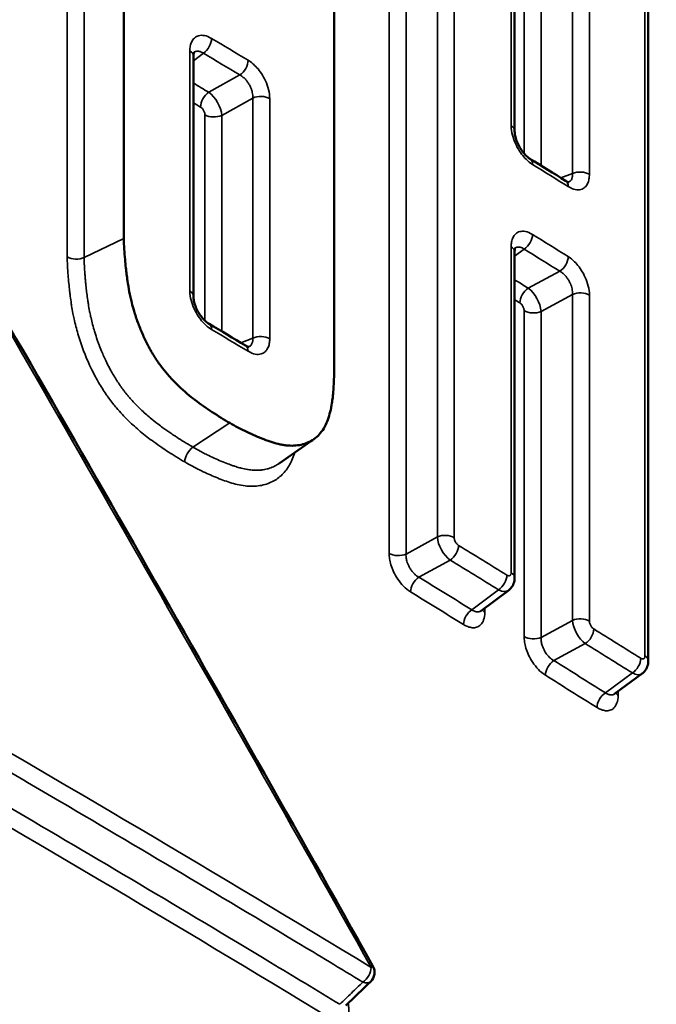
# Model space of a CAD drawing. Header units: millimetres. Extents: x 38 to 2514, y 38 to 1622.
# Tile 230 of 256: x 1598 to 1603, y 327 to 335. Entities that reach past the tile are written whole.
import ezdxf

# ---------------------------------------------------------------- set-up
doc = ezdxf.new("R2010")
doc.units = ezdxf.units.MM
doc.header["$LTSCALE"] = 7.692308
doc.layers.add('Visible (ISO)', color=7, linetype='Continuous', lineweight=50)
doc.layers.add('Visible Narrow (ISO)', color=7, linetype='Continuous', lineweight=35)

msp = doc.modelspace()

# ---------------------------------------------------------------- linework, layer by layer
at = {"layer": 'Visible (ISO)'}
for p, q in [((1598.9862, 333.0749), (1598.9862, 338.433)), ((1600.6645, 337.4307), (1600.6645, 332.0725)), ((1602.1039, 333.9356), (1602.1039, 336.5352)), ((1603.1709, 329.7062), (1603.1709, 335.8716)), ((1599.5409, 332.6161), (1599.5409, 334.5321)), ((1602.1039, 330.3697), (1602.1039, 332.9704)), ((1600.502, 331.4746), (1600.2246, 331.2805)), ((1602.0554, 330.2681), (1601.8378, 330.105)), ((1603.1218, 329.6041), (1602.9022, 329.442))]:
    msp.add_line(p, q, dxfattribs=at)
msp.add_arc((1600.8864, 327.2195), 0.1, 313.95614, 29.28277, dxfattribs=at)
for centre, major_axis, ratio, end_param in [((1599.4409, 334.5321), (0.1, 0), 0.57735, 0.000306), ((1602.1739, 333.6272), (0.0526, 0.085), 0.596931, 0.00033), ((1602.0039, 332.9704), (0.1, 0), 0.57735, 0.000315), ((1599.6143, 332.3096), (0.0512, 0.0859), 0.586502, 0.000316)]:
    msp.add_ellipse(centre, major_axis=major_axis, ratio=ratio, start_param=0, end_param=end_param, dxfattribs=at)
for points in [[(1603.0385, 337.9925), (1607.6956, 333.1638), (1612.2222, 328.5203), (1616.4752, 324.1493)], [(1597.2413, 333.8053), (1598.5022, 331.6359), (1599.7464, 329.4568), (1600.9736, 327.2684)], [(1602.2265, 333.7123), (1602.3215, 333.6535), (1602.4164, 333.5947), (1602.5112, 333.5359)], [(1599.6655, 332.3955), (1599.7626, 332.3376), (1599.8596, 332.2797), (1599.9565, 332.2217)], [(1601.8378, 330.1051), (1601.8357, 330.1035), (1601.8345, 330.1019), (1601.8345, 330.1019)], [(1602.9022, 329.442), (1602.9, 329.4403), (1602.8986, 329.4385), (1602.8986, 329.4385)], [(1600.9558, 327.1475), (1600.8896, 327.0836), (1600.8233, 327.0198), (1600.757, 326.9559)]]:
    msp.add_open_spline(points, degree=3, dxfattribs=at)
for points, knots in [([(1599.5462, 334.563), (1599.5462, 334.563), (1599.5459, 334.5626), (1599.5448, 334.5601), (1599.5439, 334.5576), (1599.5419, 334.549), (1599.5409, 334.5413), (1599.5409, 334.5321)], [0.003822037, 0.003822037, 0.003822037, 0.003822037, 0.006252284, 0.006252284, 0.009201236, 0.009201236, 0.013562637, 0.013562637, 0.013562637, 0.013562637]), ([(1602.1039, 333.9356), (1602.1039, 333.9268), (1602.1048, 333.9162), (1602.1087, 333.893), (1602.1119, 333.88), (1602.1208, 333.8525), (1602.1269, 333.8375), (1602.1414, 333.8082), (1602.1501, 333.7934), (1602.1688, 333.7664), (1602.1791, 333.7538), (1602.1993, 333.7328), (1602.2095, 333.724), (1602.2214, 333.7156), (1602.224, 333.7138), (1602.2265, 333.7123)], [0, 0, 0, 0, 0.00416517, 0.00416517, 0.00856707, 0.00856707, 0.01339467, 0.01339467, 0.01841708, 0.01841708, 0.02348705, 0.02348705, 0.02840998, 0.02840998, 0.02987571, 0.02987571, 0.02987571, 0.02987571]), ([(1602.5112, 333.5359), (1602.5188, 333.5311), (1602.5256, 333.5281), (1602.5342, 333.5253), (1602.5363, 333.5252), (1602.5365, 333.5252), (1602.5365, 333.5252), (1602.5365, 333.5252)], [0, 0, 0, 0, 0.004500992, 0.004500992, 0.008626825, 0.008626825, 0.008904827, 0.008904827, 0.008904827, 0.008904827]), ([(1599.8314, 331.6035), (1599.7851, 331.6311), (1599.7383, 331.6597), (1599.6914, 331.6903), (1599.6452, 331.7205), (1599.5988, 331.7527), (1599.5534, 331.7875), (1599.5162, 331.8159), (1599.4694, 331.8537), (1599.4193, 331.9018), (1599.3979, 331.9223), (1599.376, 331.9447), (1599.3544, 331.9685), (1599.3518, 331.9715), (1599.3491, 331.9744), (1599.3465, 331.9774), (1599.3289, 331.9972), (1599.3113, 332.0184), (1599.2935, 332.0414), (1599.275, 332.0655), (1599.2565, 332.0917), (1599.2379, 332.1206), (1599.2203, 332.148), (1599.2026, 332.1779), (1599.1853, 332.2103), (1599.171, 332.2369), (1599.1571, 332.2648), (1599.1437, 332.2939), (1599.1305, 332.3229), (1599.1177, 332.3532), (1599.1057, 332.3843), (1599.0944, 332.4137), (1599.0838, 332.4439), (1599.074, 332.4748), (1599.0717, 332.4822), (1599.0694, 332.4896), (1599.0672, 332.497), (1599.0605, 332.5193), (1599.0543, 332.5418), (1599.0487, 332.5642), (1599.0415, 332.5931), (1599.0351, 332.622), (1599.0294, 332.6516), (1599.0239, 332.6797), (1599.0191, 332.7084), (1599.0148, 332.7379), (1599.0122, 332.7554), (1599.0098, 332.7731), (1599.0075, 332.7913), (1599.0041, 332.8194), (1598.9995, 332.8612), (1598.9953, 332.9084), (1598.9905, 332.9619), (1598.9862, 333.0222), (1598.9862, 333.0749)], [-0.5785642, -0.5785642, -0.5785642, -0.5785642, -0.4781217, -0.4781217, -0.4781217, -0.3790177, -0.3790177, -0.3790177, -0.2980341, -0.2980341, -0.2980341, -0.263543, -0.263543, -0.263543, -0.2593074, -0.2593074, -0.2593074, -0.2310827, -0.2310827, -0.2310827, -0.2016553, -0.2016553, -0.2016553, -0.1738063, -0.1738063, -0.1738063, -0.1508894, -0.1508894, -0.1508894, -0.1280697, -0.1280697, -0.1280697, -0.1065344, -0.1065344, -0.1065344, -0.1014158, -0.1014158, -0.1014158, -0.0859856, -0.0859856, -0.0859856, -0.0662097, -0.0662097, -0.0662097, -0.047501, -0.047501, -0.047501, -0.0364551, -0.0364551, -0.0364551, -0.0193537, -0.0193537, -0.0193537, -0.000001, -0.000001, -0.000001, -0.000001]), ([(1602.1091, 333.0016), (1602.1091, 333.0016), (1602.1089, 333.0014), (1602.1082, 332.9999), (1602.1074, 332.9979), (1602.1054, 332.9905), (1602.1043, 332.9838), (1602.1039, 332.9739), (1602.1039, 332.9722), (1602.1039, 332.9705)], [0.00426827, 0.00426827, 0.00426827, 0.00426827, 0.00593284, 0.00593284, 0.008902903, 0.008902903, 0.013058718, 0.013058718, 0.01388542, 0.01388542, 0.01388542, 0.01388542]), ([(1599.5409, 332.6161), (1599.5409, 332.6074), (1599.5418, 332.5969), (1599.5457, 332.5739), (1599.5489, 332.5611), (1599.558, 332.5339), (1599.5642, 332.5191), (1599.5789, 332.4902), (1599.5876, 332.4756), (1599.6066, 332.449), (1599.6171, 332.4365), (1599.6376, 332.4158), (1599.648, 332.4072), (1599.6601, 332.3988), (1599.6629, 332.397), (1599.6655, 332.3955)], [0, 0, 0, 0, 0.0041521, 0.0041521, 0.00853148, 0.00853148, 0.0133222, 0.0133222, 0.01830437, 0.01830437, 0.02333926, 0.02333926, 0.02824009, 0.02824009, 0.02971037, 0.02971037, 0.02971037, 0.02971037]), ([(1599.9565, 332.2217), (1599.9645, 332.2169), (1599.9715, 332.2139), (1599.9807, 332.2111), (1599.9831, 332.211), (1599.9838, 332.211), (1599.9838, 332.211), (1599.9838, 332.211)], [0, 0, 0, 0, 0.004525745, 0.004525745, 0.008685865, 0.008685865, 0.009354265, 0.009354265, 0.009354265, 0.009354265]), ([(1600.6645, 332.0725), (1600.6645, 332.0193), (1600.6637, 331.9654), (1600.6609, 331.9127), (1600.6588, 331.8717), (1600.6555, 331.8315), (1600.6505, 331.7931), (1600.6492, 331.7828), (1600.6477, 331.7725), (1600.6461, 331.7624), (1600.6423, 331.7385), (1600.6378, 331.7151), (1600.6323, 331.6927), (1600.6269, 331.6703), (1600.6205, 331.6489), (1600.613, 331.6285), (1600.607, 331.612), (1600.6002, 331.5962), (1600.5927, 331.5814), (1600.591, 331.5781), (1600.5891, 331.5745), (1600.587, 331.5707), (1600.5792, 331.5564), (1600.5685, 331.5394), (1600.5537, 331.5219), (1600.5426, 331.5087), (1600.5292, 331.4953), (1600.5131, 331.4827), (1600.4988, 331.4716), (1600.4824, 331.4611), (1600.4637, 331.4522), (1600.4493, 331.4452), (1600.4327, 331.4387), (1600.4135, 331.4335), (1600.3967, 331.429), (1600.3779, 331.4254), (1600.3567, 331.4236), (1600.3385, 331.4221), (1600.3186, 331.4219), (1600.2966, 331.4236), (1600.2867, 331.4244), (1600.2765, 331.4256), (1600.2658, 331.4272), (1600.2553, 331.4288), (1600.2445, 331.4308), (1600.2336, 331.4331), (1600.2126, 331.4376), (1600.191, 331.4433), (1600.1691, 331.4502), (1600.1473, 331.457), (1600.1251, 331.4649), (1600.103, 331.4734), (1600.0804, 331.4821), (1600.0579, 331.4915), (1600.0359, 331.5011), (1600.0125, 331.5113), (1599.9897, 331.5217), (1599.9679, 331.5319), (1599.9436, 331.5433), (1599.9206, 331.5546), (1599.8996, 331.5655), (1599.8735, 331.5791), (1599.8504, 331.5921), (1599.8314, 331.6035)], [-0.2753785, -0.2753785, -0.2753785, -0.2753785, -0.226387, -0.226387, -0.226387, -0.1882509, -0.1882509, -0.1882509, -0.1779982, -0.1779982, -0.1779982, -0.1538966, -0.1538966, -0.1538966, -0.1298558, -0.1298558, -0.1298558, -0.1104382, -0.1104382, -0.1104382, -0.1060573, -0.1060573, -0.1060573, -0.0893602, -0.0893602, -0.0893602, -0.0767806, -0.0767806, -0.0767806, -0.0656518, -0.0656518, -0.0656518, -0.0570149, -0.0570149, -0.0570149, -0.0494876, -0.0494876, -0.0494876, -0.0430254, -0.0430254, -0.0430254, -0.0401381, -0.0401381, -0.0401381, -0.0372895, -0.0372895, -0.0372895, -0.0317978, -0.0317978, -0.0317978, -0.0263368, -0.0263368, -0.0263368, -0.0207462, -0.0207462, -0.0207462, -0.0148226, -0.0148226, -0.0148226, -0.008214, -0.008214, -0.008214, -0.000001, -0.000001, -0.000001, -0.000001]), ([(1602.1039, 330.3697), (1602.1039, 330.3539), (1602.1013, 330.3378), (1602.0908, 330.309), (1602.083, 330.2957), (1602.0679, 330.2785), (1602.0619, 330.2729), (1602.0554, 330.2681)], [0, 0, 0, 0, 0.00488598, 0.00488598, 0.00945142, 0.00945142, 0.0119231, 0.0119231, 0.0119231, 0.0119231]), ([(1603.1709, 329.7062), (1603.1709, 329.6903), (1603.1682, 329.6742), (1603.1577, 329.6453), (1603.1499, 329.6321), (1603.1346, 329.6147), (1603.1285, 329.609), (1603.1218, 329.6041)], [0, 0, 0, 0, 0.00489856, 0.00489856, 0.00946988, 0.00946988, 0.01200257, 0.01200257, 0.01200257, 0.01200257])]:
    msp.add_open_spline(points, degree=3, knots=knots, dxfattribs=at)
at = {"layer": 'Visible Narrow (ISO)'}
for p, q in [((1598.5342, 338.3161), (1598.5342, 332.9288)), ((1598.6691, 338.3119), (1598.6691, 332.9246)), ((1601.4875, 336.8598), (1601.4875, 330.6944)), ((1601.6223, 336.8541), (1601.6223, 330.6887)), ((1601.1028, 336.7741), (1601.1028, 330.5633)), ((1601.2375, 336.7684), (1601.2375, 330.5576)), ((1602.0769, 333.9751), (1602.0769, 336.5746)), ((1602.5664, 336.1939), (1602.5664, 333.5945)), ((1602.7011, 336.1876), (1602.7011, 333.5882)), ((1602.1802, 336.1099), (1602.1802, 333.7531)), ((1602.3149, 336.1036), (1602.3149, 333.6576)), ((1603.1444, 329.7453), (1603.1444, 335.9107)), ((1599.5126, 332.6564), (1599.5126, 334.5723)), ((1599.5409, 334.4927), (1599.6205, 334.5544)), ((1599.6635, 334.2424), (1599.9114, 334.3807)), ((1599.7672, 334.0583), (1600.0151, 334.1966)), ((1600.0151, 334.1966), (1600.0151, 332.2806)), ((1600.15, 334.1917), (1600.15, 332.2757)), ((1599.6324, 334.0631), (1599.6324, 332.4212)), ((1599.7672, 334.0583), (1599.7672, 332.3348)), ((1602.1802, 333.7242), (1602.1802, 333.7242)), ((1602.4716, 333.5605), (1602.5664, 333.5945)), ((1598.6691, 332.9246), (1598.9862, 333.0749)), ((1602.0769, 330.4092), (1602.0769, 333.0099)), ((1602.1039, 332.9336), (1602.1803, 332.9909)), ((1602.2132, 332.6789), (1602.4647, 332.8146)), ((1602.3149, 332.4937), (1602.5664, 332.6293)), ((1602.5664, 332.6293), (1602.5664, 330.0285)), ((1602.7011, 332.623), (1602.7011, 330.0222)), ((1602.1802, 332.5), (1602.1802, 329.8991)), ((1602.3149, 332.4937), (1602.3149, 329.8929)), ((1599.6324, 332.3917), (1599.6324, 332.3917)), ((1599.9185, 332.2444), (1600.0151, 332.2806)), ((1599.5375, 331.4103), (1599.8314, 331.6035)), ((1601.4875, 330.6944), (1601.2375, 330.5576)), ((1601.59, 330.5096), (1601.3401, 330.3728)), ((1601.9762, 330.2722), (1601.7633, 330.1127)), ((1601.8666, 330.0937), (1601.8666, 330.1267)), ((1602.5664, 330.0285), (1602.3149, 329.8929)), ((1602.6681, 329.8432), (1602.4166, 329.7076)), ((1603.0435, 329.6087), (1602.8287, 329.4502)), ((1602.9301, 329.4307), (1602.9301, 329.4626))]:
    msp.add_line(p, q, dxfattribs=at)
for centre, major_axis, ratio, start_param, end_param in [((1599.6142, 334.6323), (-0.0512, -0.0859), 0.586608, 0.880639, 2.364169), ((1455.6708, 254.1329), (200.5, -0.0003), 0.577351, 0.767381, 0.769469), ((1599.4409, 334.5321), (0.1, 0), 0.57735, 0.000306, 0.770711), ((1466.2141, 246.6762), (-189.1719, -8.6053), 0.62645, 3.899412, 3.901581), ((1599.9051, 334.4586), (-0.0514, -0.0858), 0.587687, 0.881812, 2.365235), ((1461.7008, 243.7032), (-193.5704, -12.1119), 0.625726, 3.880657, 3.881558), ((1599.6698, 334.1646), (0.0513, 0.0858), 0.587615, 0.881734, 2.365361), ((1599.6696, 334.1238), (0.073, -0.1309), 0.497372, 0.797183, 2.36159), ((1600.0779, 334.1517), (-0.1, 0), 0.57735, 3.90773, 5.391935), ((1455.6708, 253.9476), (200, -0.0003), 0.577351, 0.767521, 0.767931), ((1599.7044, 334.1032), (0.1, 0), 0.57735, 3.908863, 5.391935), ((1602.0039, 333.9356), (0.1, 0), 0.57735, 0, 0.752174), ((1316.1245, 170.9962), (-201.2122, 343.3414), 0.816268, 4.689273, 4.70819), ((1602.1739, 333.6272), (0.0526, 0.085), 0.596931, 5.515706, 6.283185), ((1455.6708, 254.6821), (-200.5, 0.0003), 0.577351, 3.890443, 3.892525), ((1602.6278, 333.5489), (-0.1, 0), 0.57735, 3.889199, 5.373405), ((1602.4584, 333.4509), (0.0527, 0.085), 0.598196, 5.516431, 6.283218), ((1602.1739, 333.0688), (-0.0526, -0.0851), 0.597036, 0.890382, 2.373912), ((1455.6708, 254.1237), (200.5, -0.0003), 0.577351, 0.74885, 0.750933), ((1602.0039, 332.9704), (0.1, 0), 0.57735, 0.000315, 0.752174), ((1598.6056, 332.9692), (0.1, 0), 0.57735, 3.916741, 5.399813), ((1461.178, 243.2307), (-194.4522, -12.9105), 0.624993, 3.858482, 3.860605), ((1602.4584, 332.8925), (-0.0528, -0.0849), 0.59809, 0.891594, 2.375017), ((1447.603, 234.59), (208.0356, 23.447), 0.619749, 0.665929, 0.666709), ((1599.4409, 332.6161), (0.1, 0), 0.57735, 0, 0.770711), ((1602.2196, 332.601), (0.0528, 0.085), 0.598019, 0.891513, 2.37514), ((1602.2194, 332.5603), (0.0711, -0.132), 0.485818, 0.805533, 2.36994), ((1602.6278, 332.5838), (-0.1, 0), 0.57735, 3.889199, 5.373404), ((1455.6708, 253.9383), (200, -0.0003), 0.577351, 0.74899, 0.749301), ((1602.2535, 332.5393), (0.1, 0), 0.57735, 3.890333, 5.373404), ((1599.6143, 332.3096), (0.0512, 0.0859), 0.586502, 5.505962, 6.283185), ((1455.6708, 251.8103), (-200.5, 0.0003), 0.577351, 3.908973, 3.911062), ((1600.0779, 332.2357), (-0.1, 0), 0.57735, 3.90773, 5.391935), ((1599.9052, 332.1359), (0.0513, 0.0858), 0.587793, 5.50665, 6.283218), ((1455.6708, 247.4854), (200.5, -0.0003), 0.577351, 0.760302, 0.813427), ((1599.5438, 331.3324), (0.0513, 0.0859), 0.5871, 0.881266, 2.364795), ((1455.6708, 247.3), (200, -0.0003), 0.577351, 0.759966, 0.813761), ((1601.5495, 330.6491), (-0.1, 0), 0.57735, 3.89708, 5.381285), ((1601.5838, 330.6283), (0.0718, -0.1316), 0.490397, 3.943781, 5.508571), ((1601.1755, 330.6029), (0.1, 0), 0.57735, 3.898213, 5.381285), ((1601.5837, 330.5875), (-0.0523, -0.0853), 0.594687, 0.888037, 2.371568), ((1455.6708, 251.2789), (200.5, -0.0003), 0.577351, 0.752424, 0.75524), ((1456.7894, 237.5944), (198.9738, 16.265), 0.623738, 0.703385, 0.706212), ((1602.0039, 330.3697), (0.1, 0), 0.57735, 6.283177, 7.03536), ((1601.3464, 330.2949), (0.0522, 0.0853), 0.594617, 0.887958, 2.371077), ((1456.775, 237.5852), (198.6759, 16.2406), 0.623738, 0.703248, 0.706349), ((1601.9699, 330.3501), (-0.0525, -0.0851), 0.596118, 0.889663, 2.372766), ((1455.6708, 251.0935), (200, -0.0003), 0.577351, 0.752286, 0.755377), ((1601.9697, 330.391), (0.0839, -0.1243), 0.556846, 5.462273, 6.310458), ((1601.7696, 330.0348), (0.0525, 0.0851), 0.596188, 0.889743, 2.373498), ((1601.9397, 330.1331), (-0.1, 0), 0.57735, 0.377534, 0.751041), ((1602.6278, 329.9829), (-0.1, 0), 0.57735, 3.889199, 5.373404), ((1602.6618, 329.9619), (0.071, -0.132), 0.485459, 3.947293, 5.512079), ((1602.6617, 329.9211), (-0.0529, -0.0849), 0.599076, 0.892254, 2.375785), ((1455.6708, 251.2789), (200.5, -0.0003), 0.577351, 0.744598, 0.747359), ((1602.2535, 329.9384), (0.1, 0), 0.57735, 3.890333, 5.373404), ((1456.7976, 237.5893), (198.9646, 16.3766), 0.62333, 0.69524, 0.698011), ((1602.423, 329.6297), (0.0528, 0.0849), 0.599007, 0.892174, 2.375306), ((1456.7831, 237.5802), (198.6668, 16.3521), 0.62333, 0.695102, 0.698149), ((1603.0371, 329.6867), (-0.0531, -0.0847), 0.600467, 0.893872, 2.376987), ((1603.0709, 329.7062), (0.1, 0), 0.57735, 6.283177, 7.027534), ((1455.6708, 251.0935), (200, -0.0003), 0.577351, 0.744461, 0.747496), ((1603.037, 329.7276), (0.083, -0.1248), 0.552428, 5.466546, 6.310157), ((1602.8351, 329.3723), (0.0531, 0.0847), 0.600535, 0.893953, 2.377703), ((1603.0038, 329.4698), (-0.1, 0), 0.57735, 0.379639, 0.743215), ((1455.6708, 245.1971), (200, -0.0003), 0.577351, 0.772713, 0.798085), ((1455.8468, 239.2905), (199.6096, 6.119), 0.59707, 0.754706, 0.780092), ((1600.8864, 327.2195), (0.0872, 0.0489), 0.013146, 5.685512, 6.283185), ((1600.8864, 327.2195), (-0.0519, -0.0855), 0.591656, 0.885533, 2.369071), ((1600.8864, 327.2195), (0.0694, -0.072), 0.621391, 5.361412, 6.283185)]:
    msp.add_ellipse(centre, major_axis=major_axis, ratio=ratio, start_param=start_param, end_param=end_param, dxfattribs=at)
for points, knots in [([(1616.5292, 323.9352), (1616.1821, 324.2917), (1615.8346, 324.6484), (1615.4865, 325.0059), (1615.1372, 325.3645), (1614.7871, 325.7238), (1614.4359, 326.0844), (1614.3251, 326.1981), (1614.2142, 326.312), (1614.1032, 326.426), (1613.751, 326.7875), (1613.3975, 327.1505), (1613.0421, 327.5155), (1613.0056, 327.553), (1612.969, 327.5905), (1612.9325, 327.6281), (1612.6579, 327.9102), (1612.3821, 328.1934), (1612.106, 328.477), (1611.8293, 328.7613), (1611.5521, 329.0459), (1611.2753, 329.3303), (1610.9967, 329.6166), (1610.7183, 329.9026), (1610.4411, 330.1874), (1610.3101, 330.3221), (1610.1793, 330.4565), (1610.0489, 330.5906), (1609.7933, 330.8533), (1609.5391, 331.1147), (1609.2868, 331.3742), (1608.9911, 331.6784), (1608.6981, 331.9799), (1608.4086, 332.2778), (1608.1141, 332.581), (1607.8233, 332.8805), (1607.5371, 333.1753), (1607.2408, 333.4805), (1606.9495, 333.7807), (1606.6643, 334.0748), (1606.5178, 334.2258), (1606.3729, 334.3752), (1606.2298, 334.5228), (1606.1168, 334.6394), (1606.0049, 334.7548), (1605.8941, 334.869), (1605.6088, 335.1634), (1605.3311, 335.4501), (1605.0608, 335.7292), (1604.786, 336.0131), (1604.5189, 336.2891), (1604.2591, 336.5577), (1603.9925, 336.8334), (1603.7336, 337.1012), (1603.4822, 337.3614), (1603.3353, 337.5136), (1603.1908, 337.6631), (1603.0489, 337.8101)], [0, 0, 0, 0, 0.072964, 0.072964, 0.072964, 0.146161, 0.146161, 0.146161, 0.169247, 0.169247, 0.169247, 0.242471, 0.242471, 0.242471, 0.25, 0.25, 0.25, 0.306527, 0.306527, 0.306527, 0.363177, 0.363177, 0.363177, 0.420213, 0.420213, 0.420213, 0.447177, 0.447177, 0.447177, 0.5, 0.5, 0.5, 0.561907, 0.561907, 0.561907, 0.624889, 0.624889, 0.624889, 0.690093, 0.690093, 0.690093, 0.723574, 0.723574, 0.723574, 0.75, 0.75, 0.75, 0.818101, 0.818101, 0.818101, 0.88735, 0.88735, 0.88735, 0.95844, 0.95844, 0.95844, 1, 1, 1, 1]), ([(1599.5457, 334.5621), (1599.5478, 334.5636), (1599.5501, 334.5649), (1599.5551, 334.5673), (1599.5578, 334.5683), (1599.5649, 334.5702), (1599.5694, 334.5708), (1599.5784, 334.5708), (1599.5828, 334.5704), (1599.5926, 334.5682), (1599.5979, 334.5665), (1599.6089, 334.5615), (1599.6146, 334.5584), (1599.6205, 334.5544)], [0.54711, 0.54711, 0.54711, 0.54711, 0.6046661, 0.6046661, 0.6666667, 0.6666667, 0.7554164, 0.7554164, 0.8333333, 0.8333333, 0.9166895, 0.9166895, 1, 1, 1, 1]), ([(1599.9114, 334.3807), (1599.9167, 334.3779), (1599.9221, 334.3747), (1599.9295, 334.3694), (1599.9316, 334.3679), (1599.9374, 334.3634), (1599.9411, 334.3603), (1599.9484, 334.3537), (1599.952, 334.3501), (1599.9603, 334.3413), (1599.965, 334.3358), (1599.9724, 334.3262), (1599.9752, 334.3224), (1599.9823, 334.3118), (1599.9866, 334.3046), (1599.993, 334.2926), (1599.9952, 334.2879), (1600.0004, 334.2763), (1600.0032, 334.2692), (1600.0077, 334.2553), (1600.0096, 334.2486), (1600.0126, 334.2344), (1600.0138, 334.2268), (1600.0152, 334.2117), (1600.0154, 334.2041), (1600.0151, 334.1966)], [0, 0, 0, 0, 0.120087, 0.120087, 0.166667, 0.166667, 0.251241, 0.251241, 0.333333, 0.333333, 0.437504, 0.437504, 0.5, 0.5, 0.604688, 0.604688, 0.666667, 0.666667, 0.75528, 0.75528, 0.833333, 0.833333, 0.916667, 0.916667, 1, 1, 1, 1]), ([(1599.5978, 334.1245), (1599.6013, 334.1224), (1599.6046, 334.1198), (1599.6077, 334.1169), (1599.6108, 334.114), (1599.6136, 334.1107), (1599.6162, 334.1074), (1599.6187, 334.104), (1599.6208, 334.1006), (1599.6227, 334.0972), (1599.6246, 334.0937), (1599.6263, 334.0902), (1599.6277, 334.0865), (1599.6291, 334.0829), (1599.6302, 334.0791), (1599.631, 334.0752), (1599.6319, 334.0713), (1599.6324, 334.0672), (1599.6324, 334.0631)], [0.0000004, 0.0000004, 0.0000004, 0.0000004, 0.1666667, 0.1666667, 0.1666667, 0.3333333, 0.3333333, 0.3333333, 0.5, 0.5, 0.5, 0.6666667, 0.6666667, 0.6666667, 0.8333333, 0.8333333, 0.8333333, 1, 1, 1, 1]), ([(1602.5664, 333.5945), (1602.5667, 333.5888), (1602.5667, 333.5831), (1602.5661, 333.5756), (1602.5658, 333.5736), (1602.565, 333.5678), (1602.5643, 333.5643), (1602.5624, 333.5575), (1602.5613, 333.5543), (1602.5581, 333.5471), (1602.5559, 333.5433), (1602.5515, 333.5376), (1602.5497, 333.5357), (1602.5445, 333.5307), (1602.5407, 333.5281), (1602.5359, 333.5258), (1602.5354, 333.5256), (1602.535, 333.5254)], [0, 0, 0, 0, 0.1200637, 0.1200637, 0.1666667, 0.1666667, 0.2512342, 0.2512342, 0.3333333, 0.3333333, 0.4375067, 0.4375067, 0.5, 0.5, 0.6046661, 0.6046661, 0.6159495, 0.6159495, 0.6159495, 0.6159495]), ([(1602.1084, 333.0003), (1602.1101, 333.0014), (1602.1118, 333.0023), (1602.1162, 333.0044), (1602.1189, 333.0054), (1602.1258, 333.0073), (1602.1302, 333.0078), (1602.139, 333.0077), (1602.1434, 333.0072), (1602.1529, 333.0049), (1602.1581, 333.0031), (1602.1689, 332.9981), (1602.1746, 332.9949), (1602.1803, 332.9909)], [0.5599285, 0.5599285, 0.5599285, 0.5599285, 0.6046661, 0.6046661, 0.6666667, 0.6666667, 0.7554164, 0.7554164, 0.8333333, 0.8333333, 0.9166894, 0.9166894, 1, 1, 1, 1]), ([(1598.5342, 332.9288), (1598.5342, 332.9062), (1598.5348, 332.8836), (1598.5359, 332.8612), (1598.5367, 332.8441), (1598.5377, 332.8273), (1598.5389, 332.8103), (1598.5395, 332.8018), (1598.5402, 332.7932), (1598.5409, 332.7846), (1598.5426, 332.7629), (1598.5446, 332.7406), (1598.5468, 332.7177), (1598.5487, 332.6978), (1598.5508, 332.6774), (1598.5532, 332.6562), (1598.5542, 332.6473), (1598.5553, 332.6381), (1598.5565, 332.6288), (1598.5587, 332.6104), (1598.5613, 332.5912), (1598.5642, 332.5712), (1598.5658, 332.5605), (1598.5675, 332.5495), (1598.5693, 332.5383), (1598.5724, 332.5191), (1598.5759, 332.499), (1598.5799, 332.4781), (1598.5826, 332.464), (1598.5856, 332.4495), (1598.5888, 332.4346), (1598.5931, 332.4149), (1598.5978, 332.3945), (1598.6032, 332.3734), (1598.6079, 332.3548), (1598.6131, 332.3357), (1598.6188, 332.316), (1598.625, 332.2949), (1598.6318, 332.273), (1598.6392, 332.2508), (1598.6462, 332.2299), (1598.6537, 332.2087), (1598.6617, 332.1873), (1598.6693, 332.1672), (1598.6773, 332.147), (1598.6857, 332.1269), (1598.6934, 332.1085), (1598.7014, 332.0903), (1598.7095, 332.0725), (1598.7133, 332.0642), (1598.7171, 332.056), (1598.721, 332.048), (1598.7334, 332.0218), (1598.7461, 331.9967), (1598.7591, 331.9726), (1598.7676, 331.9568), (1598.7762, 331.9415), (1598.7848, 331.9266), (1598.7946, 331.9098), (1598.8045, 331.8936), (1598.8145, 331.8778), (1598.8244, 331.8621), (1598.8344, 331.8469), (1598.8446, 331.832), (1598.8471, 331.8284), (1598.8496, 331.8249), (1598.8521, 331.8213), (1598.8618, 331.8074), (1598.8718, 331.7937), (1598.8821, 331.7801), (1598.8925, 331.7665), (1598.9031, 331.753), (1598.9142, 331.7396), (1598.9183, 331.7345), (1598.9225, 331.7295), (1598.9267, 331.7245), (1598.9418, 331.7066), (1598.9577, 331.6887), (1598.9744, 331.6708), (1598.9875, 331.6568), (1599.001, 331.6429), (1599.015, 331.629), (1599.029, 331.6151), (1599.0435, 331.6013), (1599.0583, 331.5877), (1599.0737, 331.5736), (1599.0895, 331.5596), (1599.1054, 331.546), (1599.1091, 331.5429), (1599.1128, 331.5398), (1599.1164, 331.5367), (1599.1516, 331.5073), (1599.1875, 331.4796), (1599.2244, 331.4527), (1599.2451, 331.4377), (1599.2661, 331.423), (1599.2878, 331.4083), (1599.3048, 331.3968), (1599.3223, 331.3852), (1599.3404, 331.3735), (1599.3609, 331.3603), (1599.3822, 331.3469), (1599.4041, 331.3334), (1599.4261, 331.3198), (1599.4487, 331.3061), (1599.4719, 331.2923)], [0.0000001, 0.0000001, 0.0000001, 0.0000001, 0.0547462, 0.0547462, 0.0547462, 0.09672, 0.09672, 0.09672, 0.1176471, 0.1176471, 0.1176471, 0.1702592, 0.1702592, 0.1702592, 0.2159546, 0.2159546, 0.2159546, 0.2352941, 0.2352941, 0.2352941, 0.2736322, 0.2736322, 0.2736322, 0.2941176, 0.2941176, 0.2941176, 0.3292334, 0.3292334, 0.3292334, 0.3529412, 0.3529412, 0.3529412, 0.3843012, 0.3843012, 0.3843012, 0.4117647, 0.4117647, 0.4117647, 0.4411765, 0.4411765, 0.4411765, 0.468737, 0.468737, 0.468737, 0.4947075, 0.4947075, 0.4947075, 0.5184248, 0.5184248, 0.5184248, 0.5294118, 0.5294118, 0.5294118, 0.564925, 0.564925, 0.564925, 0.5882353, 0.5882353, 0.5882353, 0.6146285, 0.6146285, 0.6146285, 0.6407697, 0.6407697, 0.6407697, 0.6470588, 0.6470588, 0.6470588, 0.6717802, 0.6717802, 0.6717802, 0.6966046, 0.6966046, 0.6966046, 0.7058824, 0.7058824, 0.7058824, 0.7388666, 0.7388666, 0.7388666, 0.7647059, 0.7647059, 0.7647059, 0.790514, 0.790514, 0.790514, 0.8173697, 0.8173697, 0.8173697, 0.8235294, 0.8235294, 0.8235294, 0.8823529, 0.8823529, 0.8823529, 0.9152745, 0.9152745, 0.9152745, 0.9411765, 0.9411765, 0.9411765, 0.9705882, 0.9705882, 0.9705882, 1, 1, 1, 1]), ([(1598.6691, 332.9246), (1598.6691, 332.9061), (1598.6695, 332.8873), (1598.6705, 332.8647), (1598.6707, 332.8608), (1598.6716, 332.8419), (1598.6726, 332.8269), (1598.6742, 332.804), (1598.6748, 332.7963), (1598.6763, 332.7775), (1598.6773, 332.7663), (1598.6794, 332.7419), (1598.6807, 332.7287), (1598.6837, 332.6977), (1598.6856, 332.6797), (1598.6886, 332.6534), (1598.6895, 332.6456), (1598.6927, 332.6197), (1598.6952, 332.6012), (1598.6995, 332.5721), (1598.701, 332.5619), (1598.7057, 332.533), (1598.7091, 332.5137), (1598.7154, 332.481), (1598.7181, 332.468), (1598.7245, 332.4381), (1598.7284, 332.4212), (1598.7375, 332.385), (1598.7427, 332.3656), (1598.7518, 332.3344), (1598.7553, 332.3229), (1598.7651, 332.2919), (1598.7717, 332.272), (1598.7822, 332.2429), (1598.7856, 332.2337), (1598.79, 332.2222), (1598.7909, 332.2198), (1598.7985, 332.1999), (1598.8056, 332.1823), (1598.8189, 332.151), (1598.825, 332.1372), (1598.8345, 332.1164), (1598.8379, 332.1092), (1598.853, 332.0774), (1598.8649, 332.054), (1598.8841, 332.0185), (1598.8913, 332.0057), (1598.9073, 331.9782), (1598.9161, 331.9636), (1598.9265, 331.9472), (1598.9279, 331.945), (1598.9381, 331.9292), (1598.9469, 331.9161), (1598.9565, 331.9023), (1598.9571, 331.9014), (1598.9663, 331.8882), (1598.9751, 331.8762), (1598.9854, 331.8627), (1598.9866, 331.8611), (1598.9973, 331.8471), (1599.0071, 331.8348), (1599.0194, 331.8201), (1599.0214, 331.8177), (1599.0325, 331.8046), (1599.0418, 331.7939), (1599.0641, 331.7692), (1599.0773, 331.7553), (1599.0949, 331.7374), (1599.0988, 331.7334), (1599.108, 331.7243), (1599.1134, 331.7191), (1599.1319, 331.7013), (1599.1454, 331.6888), (1599.1713, 331.6657), (1599.1836, 331.6551), (1599.2158, 331.6281), (1599.236, 331.612), (1599.2701, 331.5859), (1599.2838, 331.5758), (1599.3178, 331.5511), (1599.3384, 331.5367), (1599.3718, 331.514), (1599.3841, 331.5059), (1599.4007, 331.495), (1599.4048, 331.4924), (1599.4277, 331.4776), (1599.4473, 331.4652), (1599.4878, 331.4402), (1599.5087, 331.4275), (1599.5327, 331.4132), (1599.5351, 331.4117), (1599.5375, 331.4103)], [0.0000001, 0.0000001, 0.0000001, 0.0000001, 0.0487191, 0.0487191, 0.0588235, 0.0588235, 0.0981321, 0.0981321, 0.1176471, 0.1176471, 0.1452553, 0.1452553, 0.1764706, 0.1764706, 0.2179843, 0.2179843, 0.2352941, 0.2352941, 0.2740651, 0.2740651, 0.2941176, 0.2941176, 0.3300385, 0.3300385, 0.3529412, 0.3529412, 0.3813276, 0.3813276, 0.4117647, 0.4117647, 0.4289249, 0.4289249, 0.4575392, 0.4575392, 0.4705882, 0.4705882, 0.4738816, 0.4738816, 0.498765, 0.498765, 0.5186476, 0.5186476, 0.5294118, 0.5294118, 0.5664169, 0.5664169, 0.5882353, 0.5882353, 0.6150231, 0.6150231, 0.6193131, 0.6193131, 0.6452618, 0.6452618, 0.6470588, 0.6470588, 0.6718611, 0.6718611, 0.6751482, 0.6751482, 0.7008804, 0.7008804, 0.7058824, 0.7058824, 0.7280416, 0.7280416, 0.7566722, 0.7566722, 0.7647059, 0.7647059, 0.7753693, 0.7753693, 0.8011353, 0.8011353, 0.8235294, 0.8235294, 0.8591503, 0.8591503, 0.8823529, 0.8823529, 0.9161409, 0.9161409, 0.9350779, 0.9350779, 0.9411765, 0.9411765, 0.9690354, 0.9690354, 0.9968781, 0.9968781, 1, 1, 1, 1]), ([(1602.4647, 332.8146), (1602.4699, 332.8117), (1602.4752, 332.8084), (1602.4825, 332.8031), (1602.4846, 332.8015), (1602.4903, 332.797), (1602.4939, 332.7938), (1602.5011, 332.7871), (1602.5047, 332.7835), (1602.5128, 332.7746), (1602.5174, 332.7691), (1602.5247, 332.7594), (1602.5274, 332.7555), (1602.5344, 332.7448), (1602.5386, 332.7377), (1602.5448, 332.7255), (1602.5471, 332.7209), (1602.5521, 332.7092), (1602.5548, 332.702), (1602.5593, 332.6881), (1602.5611, 332.6814), (1602.5641, 332.6671), (1602.5653, 332.6596), (1602.5666, 332.6444), (1602.5668, 332.6368), (1602.5664, 332.6293)], [0, 0, 0, 0, 0.120087, 0.120087, 0.166667, 0.166667, 0.251241, 0.251241, 0.333333, 0.333333, 0.437504, 0.437504, 0.5, 0.5, 0.604688, 0.604688, 0.666667, 0.666667, 0.75528, 0.75528, 0.833333, 0.833333, 0.916667, 0.916667, 1, 1, 1, 1]), ([(1602.1464, 332.5617), (1602.1498, 332.5596), (1602.153, 332.557), (1602.156, 332.554), (1602.159, 332.5511), (1602.1619, 332.5478), (1602.1643, 332.5444), (1602.1668, 332.541), (1602.1689, 332.5376), (1602.1708, 332.5341), (1602.1726, 332.5306), (1602.1743, 332.5271), (1602.1756, 332.5234), (1602.177, 332.5198), (1602.1781, 332.516), (1602.1789, 332.5121), (1602.1797, 332.5082), (1602.1802, 332.5041), (1602.1802, 332.5)], [0.0000004, 0.0000004, 0.0000004, 0.0000004, 0.1666667, 0.1666667, 0.1666667, 0.3333333, 0.3333333, 0.3333333, 0.5, 0.5, 0.5, 0.6666667, 0.6666667, 0.6666667, 0.8333333, 0.8333333, 0.8333333, 1, 1, 1, 1]), ([(1600.0151, 332.2806), (1600.0154, 332.2749), (1600.0153, 332.2693), (1600.0147, 332.2617), (1600.0144, 332.2597), (1600.0136, 332.254), (1600.0128, 332.2504), (1600.0109, 332.2436), (1600.0097, 332.2404), (1600.0065, 332.2332), (1600.0042, 332.2293), (1599.9998, 332.2236), (1599.998, 332.2216), (1599.9926, 332.2166), (1599.9887, 332.2139), (1599.9838, 332.2116), (1599.9832, 332.2113), (1599.9826, 332.2111)], [0, 0, 0, 0, 0.1200638, 0.1200638, 0.1666667, 0.1666667, 0.2512342, 0.2512342, 0.3333333, 0.3333333, 0.4375067, 0.4375067, 0.5, 0.5, 0.6046661, 0.6046661, 0.6178827, 0.6178827, 0.6178827, 0.6178827]), ([(1593.3542, 331.4812), (1593.6847, 331.3008), (1594.0153, 331.1191), (1594.3445, 330.937), (1594.6745, 330.7543), (1595.0031, 330.5712), (1595.3291, 330.3883), (1595.4999, 330.2925), (1595.6699, 330.1968), (1595.839, 330.1013), (1596.0845, 329.9627), (1596.328, 329.8244), (1596.5714, 329.6856), (1596.814, 329.5471), (1597.0565, 329.408), (1597.3006, 329.2672), (1597.5414, 329.1283), (1597.7838, 328.9878), (1598.0294, 328.8446), (1598.1129, 328.7959), (1598.1968, 328.747), (1598.2811, 328.6976), (1598.6214, 328.4986), (1598.9688, 328.294), (1599.3217, 328.0845), (1599.6644, 327.8811), (1600.0123, 327.6732), (1600.3638, 327.4615), (1600.5393, 327.3558), (1600.7156, 327.2491), (1600.8927, 327.1416)], [0, 0, 0, 0, 0.1318835, 0.1318835, 0.1318835, 0.2640865, 0.2640865, 0.2640865, 0.3333333, 0.3333333, 0.3333333, 0.4338647, 0.4338647, 0.4338647, 0.5341118, 0.5341118, 0.5341118, 0.6330349, 0.6330349, 0.6330349, 0.6666667, 0.6666667, 0.6666667, 0.8024039, 0.8024039, 0.8024039, 0.9342138, 0.9342138, 0.9342138, 1, 1, 1, 1]), ([(1593.0876, 331.3519), (1593.4193, 331.1709), (1593.7511, 330.9887), (1594.0815, 330.8059), (1594.4129, 330.6226), (1594.743, 330.4388), (1595.0704, 330.2552), (1595.2482, 330.1555), (1595.4252, 330.0559), (1595.6012, 329.9566), (1595.8474, 329.8176), (1596.0916, 329.679), (1596.3356, 329.5397), (1596.5789, 329.4009), (1596.822, 329.2615), (1597.0667, 329.1204), (1597.3081, 328.9812), (1597.551, 328.8403), (1597.7971, 328.6969), (1597.8875, 328.6443), (1597.9783, 328.5912), (1598.0696, 328.5378), (1598.4108, 328.3381), (1598.7593, 328.1329), (1599.1131, 327.9228), (1599.4566, 327.7189), (1599.8051, 327.5105), (1600.1573, 327.2983), (1600.3403, 327.188), (1600.5243, 327.0767), (1600.709, 326.9645)], [0, 0, 0, 0, 0.130815, 0.130815, 0.130815, 0.26205, 0.26205, 0.26205, 0.333333, 0.333333, 0.333333, 0.433047, 0.433047, 0.433047, 0.53249, 0.53249, 0.53249, 0.630629, 0.630629, 0.630629, 0.666667, 0.666667, 0.666667, 0.801374, 0.801374, 0.801374, 0.932097, 0.932097, 0.932097, 1, 1, 1, 1]), ([(1599.4719, 331.2923), (1599.4927, 331.2799), (1599.5131, 331.2685), (1599.5328, 331.258), (1599.5525, 331.2475), (1599.5715, 331.238), (1599.5906, 331.2287), (1599.6098, 331.2194), (1599.629, 331.2104), (1599.6482, 331.2017), (1599.6673, 331.193), (1599.6863, 331.1846), (1599.7052, 331.1765), (1599.7241, 331.1685), (1599.7429, 331.1608), (1599.7616, 331.1536), (1599.7803, 331.1464), (1599.7989, 331.1397), (1599.818, 331.1335), (1599.837, 331.1273), (1599.8564, 331.1215), (1599.8763, 331.1165), (1599.8962, 331.1115), (1599.9167, 331.1072), (1599.9373, 331.1041), (1599.9578, 331.101), (1599.9785, 331.099), (1599.9987, 331.0985), (1600.0189, 331.0981), (1600.0386, 331.0991), (1600.0575, 331.1014), (1600.0764, 331.1038), (1600.0945, 331.1075), (1600.1116, 331.1123), (1600.1287, 331.1172), (1600.1448, 331.1232), (1600.16, 331.1301), (1600.1751, 331.1371), (1600.1893, 331.145), (1600.2027, 331.1539), (1600.2161, 331.1627), (1600.2286, 331.1724), (1600.2404, 331.1831), (1600.2522, 331.1938), (1600.2632, 331.2055), (1600.2736, 331.2182), (1600.2839, 331.2309), (1600.2936, 331.2447), (1600.3025, 331.2596), (1600.3113, 331.2744), (1600.3195, 331.2904), (1600.3269, 331.3072), (1600.3343, 331.3241), (1600.341, 331.3419), (1600.3471, 331.3606), (1600.3478, 331.363), (1600.3486, 331.3653), (1600.3493, 331.3677)], [0, 0, 0, 0, 0.0416667, 0.0416667, 0.0416667, 0.0833333, 0.0833333, 0.0833333, 0.125, 0.125, 0.125, 0.1666667, 0.1666667, 0.1666667, 0.2083333, 0.2083333, 0.2083333, 0.25, 0.25, 0.25, 0.2916667, 0.2916667, 0.2916667, 0.3333333, 0.3333333, 0.3333333, 0.375, 0.375, 0.375, 0.4166667, 0.4166667, 0.4166667, 0.4583333, 0.4583333, 0.4583333, 0.5, 0.5, 0.5, 0.5416667, 0.5416667, 0.5416667, 0.5833333, 0.5833333, 0.5833333, 0.625, 0.625, 0.625, 0.6666667, 0.6666667, 0.6666667, 0.7083333, 0.7083333, 0.7083333, 0.75, 0.75, 0.75, 0.7552685, 0.7552685, 0.7552685, 0.7552685]), ([(1599.5375, 331.4103), (1599.5568, 331.3987), (1599.576, 331.388), (1599.6076, 331.3712), (1599.6204, 331.3647), (1599.6387, 331.3556), (1599.6442, 331.3529), (1599.6681, 331.3412), (1599.6869, 331.3325), (1599.7241, 331.3155), (1599.7426, 331.3074), (1599.7791, 331.2918), (1599.7971, 331.2845), (1599.8288, 331.2723), (1599.8426, 331.2673), (1599.8604, 331.2612), (1599.8643, 331.2599), (1599.8818, 331.2542), (1599.8956, 331.25), (1599.9139, 331.245), (1599.9182, 331.2439), (1599.9395, 331.2385), (1599.9569, 331.2348), (1599.9756, 331.2318), (1599.9771, 331.2316), (1599.9923, 331.2293), (1600.006, 331.2278), (1600.0245, 331.2266), (1600.0293, 331.2264), (1600.0484, 331.226), (1600.0623, 331.2265), (1600.0797, 331.228), (1600.0835, 331.2284), (1600.1015, 331.2307), (1600.1153, 331.2333), (1600.1311, 331.2373), (1600.1336, 331.238), (1600.1516, 331.2431), (1600.1662, 331.2485), (1600.1921, 331.2604), (1600.2036, 331.2667), (1600.2157, 331.2745), (1600.217, 331.2753), (1600.2205, 331.2776), (1600.2226, 331.279), (1600.2246, 331.2805)], [0, 0, 0, 0, 0.0416667, 0.0416667, 0.0708732, 0.0708732, 0.0833333, 0.0833333, 0.125, 0.125, 0.1666667, 0.1666667, 0.2083333, 0.2083333, 0.24088, 0.24088, 0.25, 0.25, 0.2818793, 0.2818793, 0.2916667, 0.2916667, 0.3300479, 0.3300479, 0.3333333, 0.3333333, 0.3639119, 0.3639119, 0.375, 0.375, 0.4074914, 0.4074914, 0.4166667, 0.4166667, 0.4515246, 0.4515246, 0.4583333, 0.4583333, 0.5, 0.5, 0.5372012, 0.5372012, 0.5416667, 0.5416667, 0.5490176, 0.5490176, 0.5490176, 0.5490176]), ([(1601.6223, 330.6887), (1601.6223, 330.6845), (1601.6228, 330.6804), (1601.6237, 330.6762), (1601.6246, 330.672), (1601.6259, 330.6678), (1601.6275, 330.6639), (1601.629, 330.66), (1601.6308, 330.6564), (1601.6327, 330.653), (1601.6347, 330.6495), (1601.6368, 330.6463), (1601.6392, 330.6432), (1601.6416, 330.6401), (1601.6441, 330.6372), (1601.647, 330.6344), (1601.6499, 330.6317), (1601.653, 330.6292), (1601.6565, 330.6271)], [0.0000004, 0.0000004, 0.0000004, 0.0000004, 0.1666667, 0.1666667, 0.1666667, 0.3333333, 0.3333333, 0.3333333, 0.5, 0.5, 0.5, 0.6666667, 0.6666667, 0.6666667, 0.8333333, 0.8333333, 0.8333333, 1, 1, 1, 1]), ([(1601.2375, 330.5576), (1601.2372, 330.5516), (1601.2372, 330.5453), (1601.2379, 330.5361), (1601.2381, 330.5336), (1601.2389, 330.5262), (1601.2397, 330.5214), (1601.2416, 330.5116), (1601.2427, 330.5067), (1601.246, 330.4949), (1601.2482, 330.488), (1601.2526, 330.4766), (1601.2544, 330.4723), (1601.2597, 330.4606), (1601.2635, 330.4532), (1601.2705, 330.4415), (1601.2733, 330.4371), (1601.2804, 330.4267), (1601.285, 330.4206), (1601.2944, 330.4095), (1601.2991, 330.4044), (1601.3095, 330.3944), (1601.3152, 330.3895), (1601.3272, 330.3805), (1601.3336, 330.3764), (1601.3401, 330.3728)], [0, 0, 0, 0, 0.120016, 0.120016, 0.166667, 0.166667, 0.251216, 0.251216, 0.333333, 0.333333, 0.437486, 0.437486, 0.5, 0.5, 0.604688, 0.604688, 0.666667, 0.666667, 0.755214, 0.755214, 0.833333, 0.833333, 0.916667, 0.916667, 1, 1, 1, 1]), ([(1602.0429, 330.3895), (1602.045, 330.3882), (1602.0471, 330.3872), (1602.049, 330.3864), (1602.0502, 330.3859), (1602.0514, 330.3855), (1602.0526, 330.3852), (1602.0548, 330.3846), (1602.0569, 330.3844), (1602.0589, 330.3844), (1602.0596, 330.3844), (1602.0603, 330.3845), (1602.0609, 330.3845), (1602.0626, 330.3848), (1602.0642, 330.3852), (1602.0656, 330.3859), (1602.0662, 330.3861), (1602.0668, 330.3865), (1602.0674, 330.3868), (1602.0689, 330.3877), (1602.0702, 330.3889), (1602.0714, 330.3903), (1602.0717, 330.3907), (1602.072, 330.3911), (1602.0723, 330.3915), (1602.0732, 330.3929), (1602.0741, 330.3945), (1602.0748, 330.3963), (1602.0751, 330.3971), (1602.0754, 330.3979), (1602.0756, 330.3987), (1602.0761, 330.4007), (1602.0765, 330.4028), (1602.0768, 330.4053), (1602.0769, 330.4065), (1602.0769, 330.4078), (1602.0769, 330.4092)], [0.0000003, 0.0000003, 0.0000003, 0.0000003, 0.1025361, 0.1025361, 0.1025361, 0.1666667, 0.1666667, 0.1666667, 0.289236, 0.289236, 0.289236, 0.3333333, 0.3333333, 0.3333333, 0.4488843, 0.4488843, 0.4488843, 0.5, 0.5, 0.5, 0.6307681, 0.6307681, 0.6307681, 0.6666667, 0.6666667, 0.6666667, 0.7841767, 0.7841767, 0.7841767, 0.8333333, 0.8333333, 0.8333333, 0.9439466, 0.9439466, 0.9439466, 1, 1, 1, 1]), ([(1601.7633, 330.1127), (1601.7679, 330.1094), (1601.7726, 330.1066), (1601.7792, 330.1033), (1601.7811, 330.1024), (1601.7863, 330.1002), (1601.7896, 330.099), (1601.7963, 330.0972), (1601.7996, 330.0965), (1601.8072, 330.0957), (1601.8116, 330.0956), (1601.8185, 330.0965), (1601.8211, 330.0971), (1601.828, 330.0992), (1601.8322, 330.1012), (1601.8367, 330.1043), (1601.8372, 330.1046), (1601.8378, 330.105)], [0, 0, 0, 0, 0.1199988, 0.1199988, 0.1666667, 0.1666667, 0.251214, 0.251214, 0.3333333, 0.3333333, 0.4374913, 0.4374913, 0.5, 0.5, 0.6046687, 0.6046687, 0.6188418, 0.6188418, 0.6188418, 0.6188418]), ([(1602.7011, 330.0222), (1602.7011, 330.018), (1602.7016, 330.0139), (1602.7025, 330.0097), (1602.7034, 330.0055), (1602.7047, 330.0013), (1602.7063, 329.9974), (1602.7078, 329.9935), (1602.7095, 329.9899), (1602.7115, 329.9864), (1602.7134, 329.983), (1602.7156, 329.9797), (1602.7179, 329.9766), (1602.7202, 329.9735), (1602.7228, 329.9706), (1602.7256, 329.9678), (1602.7285, 329.9651), (1602.7316, 329.9625), (1602.735, 329.9604)], [0.0000004, 0.0000004, 0.0000004, 0.0000004, 0.1666667, 0.1666667, 0.1666667, 0.3333333, 0.3333333, 0.3333333, 0.5, 0.5, 0.5, 0.6666667, 0.6666667, 0.6666667, 0.8333333, 0.8333333, 0.8333333, 1, 1, 1, 1]), ([(1602.3149, 329.8929), (1602.3146, 329.8869), (1602.3146, 329.8805), (1602.3152, 329.8714), (1602.3155, 329.8688), (1602.3163, 329.8614), (1602.317, 329.8566), (1602.3189, 329.8468), (1602.32, 329.8419), (1602.3232, 329.8301), (1602.3255, 329.8232), (1602.3298, 329.8118), (1602.3316, 329.8075), (1602.3369, 329.7958), (1602.3407, 329.7883), (1602.3475, 329.7766), (1602.3503, 329.7722), (1602.3574, 329.7617), (1602.362, 329.7556), (1602.3713, 329.7445), (1602.3759, 329.7394), (1602.3863, 329.7293), (1602.3919, 329.7244), (1602.4039, 329.7153), (1602.4101, 329.7112), (1602.4166, 329.7076)], [0, 0, 0, 0, 0.120016, 0.120016, 0.166667, 0.166667, 0.251217, 0.251217, 0.333333, 0.333333, 0.437487, 0.437487, 0.5, 0.5, 0.604688, 0.604688, 0.666667, 0.666667, 0.755215, 0.755215, 0.833333, 0.833333, 0.916667, 0.916667, 1, 1, 1, 1]), ([(1603.1107, 329.7258), (1603.1128, 329.7245), (1603.1148, 329.7234), (1603.1167, 329.7226), (1603.118, 329.7221), (1603.1191, 329.7217), (1603.1203, 329.7214), (1603.1225, 329.7208), (1603.1246, 329.7206), (1603.1265, 329.7206), (1603.1272, 329.7206), (1603.1279, 329.7207), (1603.1286, 329.7207), (1603.1303, 329.7209), (1603.1318, 329.7214), (1603.1332, 329.722), (1603.1338, 329.7223), (1603.1344, 329.7226), (1603.135, 329.723), (1603.1364, 329.7239), (1603.1377, 329.725), (1603.1389, 329.7264), (1603.1392, 329.7268), (1603.1395, 329.7272), (1603.1398, 329.7276), (1603.1408, 329.729), (1603.1416, 329.7306), (1603.1423, 329.7324), (1603.1426, 329.7332), (1603.1429, 329.734), (1603.1431, 329.7349), (1603.1436, 329.7368), (1603.144, 329.739), (1603.1443, 329.7414), (1603.1444, 329.7426), (1603.1444, 329.7439), (1603.1444, 329.7453)], [0.0000003, 0.0000003, 0.0000003, 0.0000003, 0.1025361, 0.1025361, 0.1025361, 0.1666667, 0.1666667, 0.1666667, 0.289236, 0.289236, 0.289236, 0.3333333, 0.3333333, 0.3333333, 0.4488843, 0.4488843, 0.4488843, 0.5, 0.5, 0.5, 0.6307681, 0.6307681, 0.6307681, 0.6666667, 0.6666667, 0.6666667, 0.7841767, 0.7841767, 0.7841767, 0.8333333, 0.8333333, 0.8333333, 0.9439466, 0.9439466, 0.9439466, 1, 1, 1, 1]), ([(1602.8287, 329.4502), (1602.8333, 329.447), (1602.838, 329.4441), (1602.8445, 329.4407), (1602.8464, 329.4399), (1602.8515, 329.4376), (1602.8548, 329.4365), (1602.8614, 329.4346), (1602.8647, 329.4339), (1602.8723, 329.433), (1602.8766, 329.433), (1602.8835, 329.4338), (1602.8861, 329.4344), (1602.8929, 329.4364), (1602.897, 329.4384), (1602.9014, 329.4414), (1602.9018, 329.4417), (1602.9022, 329.442)], [0, 0, 0, 0, 0.1199988, 0.1199988, 0.1666667, 0.1666667, 0.251214, 0.251214, 0.3333333, 0.3333333, 0.4374913, 0.4374913, 0.5, 0.5, 0.6046687, 0.6046687, 0.6160694, 0.6160694, 0.6160694, 0.6160694]), ([(1600.6428, 326.8469), (1600.6539, 326.8402), (1600.6759, 326.8297), (1600.7095, 326.8238), (1600.7411, 326.8317), (1600.7625, 326.8513), (1600.775, 326.8765), (1600.7807, 326.9037), (1600.7815, 326.9316), (1600.779, 326.9549), (1600.7762, 326.9693), (1600.7753, 326.9735)], [0, 0, 0, 0, 0.0909091, 0.1818182, 0.2727273, 0.3636364, 0.4545455, 0.5454545, 0.6363636, 0.7272727, 0.7645174, 0.7645174, 0.7645174, 0.7645174])]:
    msp.add_open_spline(points, degree=3, knots=knots, dxfattribs=at)
for points in [[(1599.5126, 334.5723), (1599.5126, 334.586), (1599.515, 334.6122), (1599.5258, 334.6467), (1599.5472, 334.6775), (1599.5805, 334.6969), (1599.6266, 334.6992), (1599.6649, 334.685), (1599.6861, 334.6724)], [(1599.9771, 334.4987), (1599.9887, 334.4917), (1600.0122, 334.4748), (1600.047, 334.4414), (1600.084, 334.3942), (1600.1173, 334.3351), (1600.1425, 334.266), (1600.1499, 334.2166), (1600.15, 334.1917)], [(1602.2471, 333.6666), (1602.2356, 333.6737), (1602.2125, 333.6908), (1602.1783, 333.7245), (1602.1419, 333.772), (1602.1091, 333.8314), (1602.0842, 333.9008), (1602.0769, 333.9502), (1602.0769, 333.9751)], [(1602.7011, 333.5882), (1602.7011, 333.5745), (1602.6988, 333.5483), (1602.6883, 333.514), (1602.6674, 333.4835), (1602.6349, 333.4645), (1602.5898, 333.4628), (1602.5524, 333.4774), (1602.5317, 333.4902)], [(1602.0769, 333.0099), (1602.0769, 333.0236), (1602.0793, 333.0498), (1602.0898, 333.0842), (1602.1108, 333.1147), (1602.1435, 333.1337), (1602.1887, 333.1355), (1602.2262, 333.121), (1602.247, 333.1082)], [(1602.5316, 332.9318), (1602.543, 332.9247), (1602.5661, 332.9076), (1602.6002, 332.8738), (1602.6364, 332.8262), (1602.6691, 332.7668), (1602.6939, 332.6973), (1602.7011, 332.6479), (1602.7011, 332.623)], [(1599.6861, 332.3497), (1599.6744, 332.3567), (1599.6509, 332.3735), (1599.616, 332.4069), (1599.5789, 332.454), (1599.5454, 332.513), (1599.5201, 332.5821), (1599.5126, 332.6315), (1599.5126, 332.6564)], [(1600.15, 332.2757), (1600.15, 332.262), (1600.1476, 332.2359), (1600.1369, 332.2014), (1600.1156, 332.1707), (1600.0824, 332.1514), (1600.0365, 332.1492), (1599.9982, 332.1633), (1599.9771, 332.176)], [(1601.1028, 330.5633), (1601.1028, 330.5496), (1601.1051, 330.5206), (1601.1157, 330.4732), (1601.1368, 330.4168), (1601.1696, 330.3575), (1601.215, 330.3), (1601.2528, 330.2681), (1601.2736, 330.2554)], [(1601.6966, 329.9953), (1601.7081, 329.9882), (1601.7312, 329.9768), (1601.7654, 329.9683), (1601.8017, 329.9709), (1601.8345, 329.9897), (1601.8593, 330.0284), (1601.8666, 330.0688), (1601.8666, 330.0937)], [(1602.1802, 329.8991), (1602.1802, 329.8854), (1602.1826, 329.8564), (1602.1931, 329.809), (1602.214, 329.7525), (1602.2465, 329.693), (1602.2915, 329.6353), (1602.329, 329.6033), (1602.3496, 329.5904)], [(1602.7616, 329.3331), (1602.773, 329.326), (1602.7959, 329.3145), (1602.8298, 329.3058), (1602.8658, 329.3082), (1602.8983, 329.3269), (1602.9229, 329.3655), (1602.9301, 329.4059), (1602.9301, 329.4307)], [(1600.8927, 327.1416), (1600.8632, 327.1132), (1600.8031, 327.0552), (1600.7407, 326.9951), (1600.709, 326.9645)]]:
    msp.add_open_spline(points, degree=3, dxfattribs=at)

doc.saveas('drawing.dxf')
